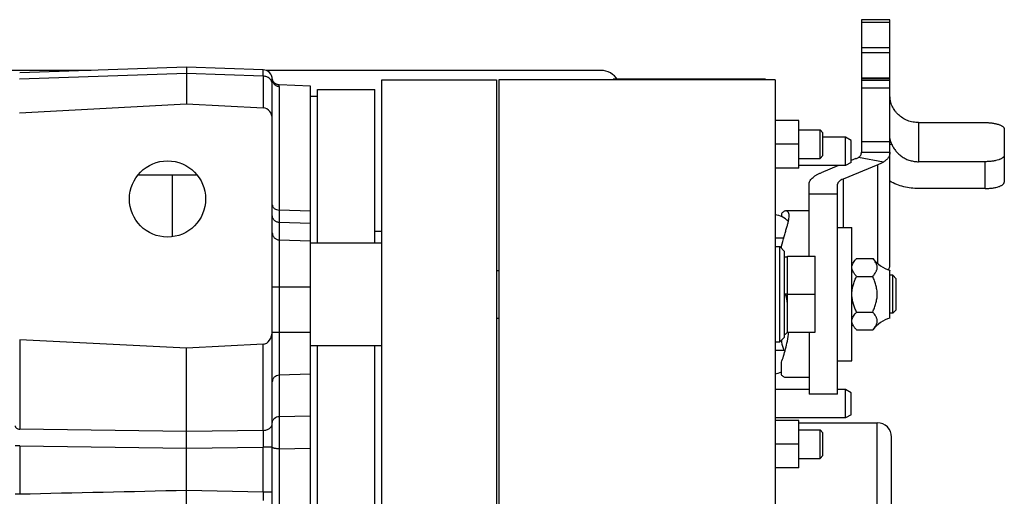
# Model space of a CAD drawing. Extents: x -920 to 1181, y 8 to 1306.
# Tile 11 of 19: x -198 to 9, y 1206 to 1306. Entities that reach past the tile are written whole.
import ezdxf

# ---------------------------------------------------------------- set-up
doc = ezdxf.new("R2010")
doc.units = 0
doc.header["$LTSCALE"] = 65.395
doc.layers.get('0').update_dxf_attribs({"linetype": 'CONTINUOUS'})

msp = doc.modelspace()

# ---------------------------------------------------------------- linework, layer by layer
at = {"color": 6, "linetype": 'CONTINUOUS'}
for p, q in [((-14.97, 1305.85), (-20.97, 1305.85)), ((-20.97, 1305.85), (-20.97, 1278.04)), ((-14.97, 1254.27), (-14.97, 1305.85)), ((-182.7, 1295.19), (-238.65, 1295.19)), ((-162.65, 1295.89), (-197.69, 1294.67)), ((-146.59, 1295.33), (-162.65, 1295.89)), ((-162.65, 1295.89), (-162.65, 1288.19)), ((-75.65, 1295.19), (-145.92, 1295.19)), ((-144.66, 1293.46), (-144.66, 1293.49)), ((-144.65, 1093.05), (-144.65, 1293.33)), ((-136.65, 1291.91), (-143.22, 1292.14)), ((-121.65, 1293.19), (-97.55, 1293.19)), ((-121.65, 1093.19), (-121.65, 1293.19)), ((-97.55, 1293.19), (-97.55, 1203.19)), ((-39.1, 1293.19), (-97.1, 1293.19)), ((-97.1, 1293.19), (-97.1, 1093.19)), ((-39.1, 1293.19), (-39.1, 1093.19)), ((-14.97, 1293.53), (-20.97, 1293.53)), ((-136.65, 1094.47), (-136.65, 1291.91)), ((-135.15, 1291.19), (-123.15, 1291.19)), ((-123.15, 1258.99), (-123.15, 1291.19)), ((-197.7, 1286.26), (-162.65, 1288.19)), ((-162.65, 1288.19), (-146.56, 1287.3)), ((-135.15, 1289.69), (-136.65, 1289.69)), ((-34.1, 1284.69), (-39.1, 1284.69)), ((-34.1, 1274.69), (-34.1, 1284.69)), ((-8.97, 1284.23), (5.03, 1284.23)), ((-34.1, 1282.69), (-29.65, 1282.69)), ((-29.65, 1282.69), (-29.05, 1282.09)), ((-29.65, 1276.69), (-29.65, 1282.69)), ((-29.05, 1277.29), (-29.05, 1282.09)), ((9.03, 1282.86), (9.03, 1271.75)), ((-34.1, 1279.69), (-39.1, 1279.69)), ((-24.3, 1281.19), (-29.05, 1281.19)), ((-23.1, 1280.5), (-24.3, 1281.19)), ((-24.3, 1275.19), (-24.3, 1281.19)), ((-23.1, 1275.88), (-23.1, 1280.5)), ((-20.97, 1278.04), (-14.97, 1278.04)), ((-34.1, 1276.69), (-29.65, 1276.69)), ((-29.65, 1276.69), (-29.05, 1277.29)), ((-23.1, 1275.88), (-24.3, 1275.19)), ((-22.14, 1276.66), (-23.1, 1276.27)), ((5.03, 1276.02), (-8.97, 1276.02)), ((-34.1, 1274.69), (-39.1, 1274.69)), ((-24.3, 1275.19), (-34.1, 1275.19)), ((-25.75, 1275.19), (-29.4, 1273.7)), ((-17.54, 1275.34), (-24.8, 1272.38)), ((-160.44, 1273.22), (-172.87, 1273.22)), ((-165.65, 1273.22), (-165.65, 1260.25)), ((-31.97, 1256.19), (-31.97, 1271.28)), ((-25.97, 1227.19), (-25.97, 1271.28)), ((5.03, 1270.39), (-8.97, 1270.39)), ((-25.97, 1269.19), (-31.97, 1269.19)), ((-31.97, 1265.69), (-36.82, 1265.69)), ((-25.97, 1262.19), (-22.97, 1262.19)), ((-22.97, 1234.19), (-22.97, 1262.19)), ((-136.65, 1258.99), (-121.65, 1258.99)), ((-39.1, 1258.19), (-38.1, 1258.19)), ((-37.1, 1257.19), (-38.1, 1258.19)), ((-38.1, 1238.19), (-38.1, 1258.19)), ((-37.1, 1239.19), (-37.1, 1257.19)), ((-36.5, 1255.99), (-37.1, 1255.99)), ((-36.5, 1256.19), (-30.7, 1256.19)), ((-30.7, 1240.19), (-30.7, 1256.19)), ((-21.97, 1255.69), (-18.57, 1255.69)), ((-97.55, 1253.19), (-97.1, 1253.19)), ((-14.97, 1243.19), (-14.97, 1253.19)), ((-21.97, 1251.94), (-18.57, 1251.94)), ((-14.4, 1252.19), (-14.97, 1252.19)), ((-14.4, 1252.19), (-13.65, 1251.44)), ((-14.4, 1244.19), (-14.4, 1252.19)), ((-13.65, 1244.94), (-13.65, 1251.44)), ((-22.8, 1249.71), (-22.97, 1249.64)), ((-36.5, 1248.19), (-30.7, 1248.19)), ((-14.4, 1244.19), (-13.65, 1244.94)), ((-97.55, 1243.19), (-97.1, 1243.19)), ((-21.97, 1244.44), (-18.57, 1244.44)), ((-14.4, 1244.19), (-14.97, 1244.19)), ((-21.97, 1240.68), (-18.57, 1240.68)), ((-162.65, 1236.89), (-197.69, 1238.62)), ((-37.1, 1239.19), (-38.1, 1238.19)), ((-36.5, 1240.19), (-30.7, 1240.19)), ((-31.97, 1240.19), (-31.97, 1227.19)), ((-146.59, 1237.68), (-162.65, 1236.89)), ((-162.65, 1149.49), (-162.65, 1236.89)), ((-136.65, 1237.39), (-121.65, 1237.39)), ((-123.15, 1148.99), (-123.15, 1237.39)), ((-39.1, 1238.19), (-38.1, 1238.19)), ((-25.97, 1234.19), (-22.97, 1234.19)), ((-31.97, 1230.69), (-36.82, 1230.69)), ((-31.97, 1228.19), (-39.1, 1228.19)), ((-24.3, 1228.19), (-25.97, 1228.19)), ((-23.1, 1227.5), (-24.3, 1228.19)), ((-24.3, 1222.19), (-24.3, 1228.19)), ((-25.97, 1227.19), (-31.97, 1227.19)), ((-23.1, 1222.88), (-23.1, 1227.5)), ((-24.3, 1222.19), (-39.1, 1222.19)), ((-23.1, 1222.88), (-24.3, 1222.19)), ((-34.1, 1221.69), (-39.1, 1221.69)), ((-34.1, 1211.69), (-34.1, 1221.69)), ((-34.1, 1221.19), (-17.65, 1221.19)), ((-34.1, 1219.69), (-29.65, 1219.69)), ((-29.65, 1219.69), (-29.05, 1219.09)), ((-29.65, 1213.69), (-29.65, 1219.69)), ((-29.05, 1214.29), (-29.05, 1219.09)), ((-34.1, 1216.69), (-39.1, 1216.69)), ((-34.1, 1213.69), (-29.65, 1213.69)), ((-29.65, 1213.69), (-29.05, 1214.29)), ((-34.1, 1211.69), (-39.1, 1211.69))]:
    msp.add_line(p, q, dxfattribs=at)
at = {"color": 9, "linetype": 'CONTINUOUS'}
for p, q in [((-14.97, 1305.24), (-20.97, 1305.24)), ((-20.97, 1299.97), (-14.97, 1299.97)), ((-20.97, 1298.93), (-14.97, 1298.93)), ((-162.65, 1294.55), (-197.7, 1293.33)), ((-146.56, 1293.99), (-162.65, 1294.55)), ((-146.56, 1293.99), (-146.56, 1287.3)), ((-14.97, 1293.41), (-20.97, 1293.41)), ((-20.97, 1293.14), (-14.97, 1293.14)), ((-143.21, 1291.83), (-143.21, 1265.87)), ((-14.97, 1291.46), (-20.97, 1291.46)), ((-8.97, 1284.23), (-8.97, 1276.02)), ((-20.97, 1280.28), (-14.97, 1280.28)), ((-14.59, 1279.7), (-14.97, 1279.57)), ((-16.35, 1275.94), (-21.6, 1276.93)), ((5.03, 1270.39), (5.03, 1276.02)), ((-17.54, 1254.6), (-17.54, 1275.34)), ((-24.8, 1272.38), (-24.8, 1262.19)), ((-136.65, 1265.66), (-143.21, 1265.87)), ((-136.65, 1263.04), (-143.21, 1263.26)), ((-143.21, 1263.26), (-143.21, 1222.52)), ((-143.21, 1259.6), (-136.65, 1259.37)), ((-136.65, 1249.69), (-144.65, 1249.69)), ((-197.69, 1238.62), (-197.69, 1219.86)), ((-144.65, 1240.19), (-136.65, 1240.19)), ((-146.59, 1219.58), (-146.59, 1237.68)), ((-136.65, 1231.38), (-143.21, 1231.17)), ((-143.21, 1222.52), (-136.65, 1222.65)), ((-162.65, 1219.35), (-197.69, 1219.86)), ((-17.65, 1165.19), (-17.65, 1221.19)), ((-146.59, 1219.58), (-162.65, 1219.35)), ((-14.65, 1170.3), (-14.65, 1218.19)), ((-197.69, 1216.33), (-198.65, 1216.33)), ((-197.69, 1216.33), (-162.65, 1215.82)), ((-197.69, 1216.33), (-197.69, 1206.24)), ((-162.65, 1215.82), (-146.59, 1216.05)), ((-144.65, 1216.05), (-146.59, 1216.05)), ((-146.59, 1206.67), (-146.59, 1216.05)), ((-143.21, 1215.72), (-136.65, 1215.84)), ((-143.21, 1215.72), (-143.21, 1170.66)), ((-198.65, 1206.24), (-197.69, 1206.24)), ((-162.65, 1207.02), (-146.59, 1206.67)), ((-146.59, 1206.67), (-144.65, 1206.67))]:
    msp.add_line(p, q, dxfattribs=at)
at = {"color": 2, "linetype": 'CONTINUOUS'}
for p, q in [((-73.1, 1293.39), (-41.1, 1293.39)), ((-135.15, 1258.99), (-135.15, 1291.19)), ((-37.77, 1265.1), (-37.77, 1264.5)), ((-123.15, 1261.42), (-121.65, 1261.42)), ((-37.31, 1259.93), (-39.1, 1259.93)), ((-37.77, 1257.85), (-37.77, 1258.27)), ((-36.5, 1240.19), (-36.5, 1256.19)), ((-36.5, 1248.19), (-37.1, 1248.19)), ((-37.77, 1238.52), (-37.77, 1238.11)), ((-135.15, 1148.99), (-135.15, 1237.39)), ((-39.1, 1236.44), (-36.95, 1236.44)), ((-37.77, 1231.27), (-37.77, 1233.88))]:
    msp.add_line(p, q, dxfattribs=at)
at = {"color": 6, "linetype": 'CONTINUOUS'}
for points in [[(-144.63, 1293.32), (-144.64, 1293.36), (-144.65, 1293.41), (-144.66, 1293.46)], [(-143.22, 1292.14), (-143.25, 1292.14), (-143.3, 1292.14), (-143.35, 1292.15), (-143.39, 1292.15), (-143.44, 1292.16), (-143.49, 1292.17), (-143.53, 1292.18), (-143.58, 1292.2), (-143.63, 1292.21), (-143.67, 1292.22), (-143.72, 1292.24), (-143.76, 1292.26), (-143.8, 1292.28), (-143.85, 1292.3), (-143.89, 1292.32), (-143.93, 1292.35), (-143.97, 1292.37), (-144.01, 1292.4), (-144.05, 1292.42), (-144.09, 1292.45), (-144.12, 1292.48), (-144.16, 1292.51), (-144.2, 1292.54), (-144.23, 1292.58), (-144.26, 1292.61), (-144.29, 1292.65), (-144.33, 1292.68), (-144.36, 1292.72), (-144.38, 1292.76), (-144.41, 1292.8), (-144.44, 1292.84), (-144.46, 1292.88), (-144.49, 1292.92), (-144.51, 1292.96), (-144.53, 1293), (-144.55, 1293.05), (-144.57, 1293.09), (-144.58, 1293.14), (-144.6, 1293.18), (-144.61, 1293.23), (-144.62, 1293.27), (-144.63, 1293.32)]]:
    msp.add_lwpolyline(points, dxfattribs=at)
msp.add_circle((-166.65, 1268.19), 8, dxfattribs=at)
for centre, radius, start, end in [((-146.65, 1293.33), 2, 0, 88), ((-75.65, 1291.19), 4, 30.0023, 90), ((-39.81, 1259.93), 5, 45.4803, 81.9385), ((-12.97, 1259.9), 7, 216.9048, 253.4203), ((-39.81, 1243.91), 5, 52.5646, 57.2981), ((-12.97, 1236.48), 7, 106.5797, 143.0952), ((-39.81, 1243.91), 5, 302.7019, 311.841), ((-39.81, 1236.44), 5, 278.0615, 294.03), ((-17.65, 1218.19), 3, 0, 90)]:
    msp.add_arc(centre, radius, start, end, dxfattribs=at)
at = {"color": 2, "linetype": 'CONTINUOUS'}
for centre, radius, start, end in [((-113.65, 1262.64), 78.17, 349.1773, 349.3491), ((83.22, 1270.88), 125.35, 195.155, 195.947)]:
    msp.add_arc(centre, radius, start, end, dxfattribs=at)
at = {"color": 9, "linetype": 'CONTINUOUS'}
msp.add_arc((-144.58, 1216.06), 0.0786, 180.0276, 188.0617, dxfattribs=at)
at = {"color": 6, "linetype": 'CONTINUOUS'}
for centre, major_axis, ratio, start_param, end_param in [((-146.65, 1285), (0, 2.31), 0.866482, -1.570796, -0.047655), ((-146.65, 1240.51), (0, 2.83), 0.707107, -3.106686, -1.570796)]:
    msp.add_ellipse(centre, major_axis=major_axis, ratio=ratio, start_param=start_param, end_param=end_param, dxfattribs=at)
at = {"color": 9, "linetype": 'CONTINUOUS'}
for points, knots in [([(-146.56, 1293.99), (-146.56, 1294.09), (-146.56, 1294.29), (-146.56, 1294.56), (-146.57, 1294.76), (-146.57, 1294.89), (-146.57, 1294.98), (-146.57, 1295.06), (-146.57, 1295.13), (-146.57, 1295.19), (-146.58, 1295.24), (-146.58, 1295.27), (-146.58, 1295.29), (-146.58, 1295.31), (-146.58, 1295.31), (-146.58, 1295.32), (-146.58, 1295.33), (-146.58, 1295.33), (-146.59, 1295.33)], [0, 0, 0, 0, 0.230024, 0.43141, 0.603303, 0.677956, 0.744974, 0.804286, 0.855829, 0.899551, 0.935408, 0.963366, 0.974377, 0.983407, 0.990458, 0.995538, 0.998672, 1, 1, 1, 1]), ([(-144.65, 1292.26), (-144.65, 1292.37), (-144.68, 1292.59), (-144.79, 1292.91), (-144.96, 1293.21), (-145.2, 1293.47), (-145.49, 1293.68), (-145.82, 1293.85), (-146.18, 1293.96), (-146.43, 1293.99), (-146.56, 1293.99)], [0, 0, 0, 0, 0.11634, 0.234025, 0.35417, 0.477483, 0.604182, 0.734005, 0.866272, 1, 1, 1, 1]), ([(-144.65, 1293.33), (-144.65, 1293.23), (-144.64, 1293.04), (-144.55, 1292.77), (-144.42, 1292.51), (-144.24, 1292.28), (-144.02, 1292.1), (-143.77, 1291.95), (-143.49, 1291.86), (-143.3, 1291.84), (-143.21, 1291.83)], [0, 0, 0, 0, 0.124816, 0.249659, 0.374553, 0.499514, 0.624549, 0.749652, 0.87481, 1, 1, 1, 1]), ([(-143.21, 1291.83), (-143.21, 1291.86), (-143.21, 1291.9), (-143.21, 1291.96), (-143.21, 1292.02), (-143.21, 1292.06), (-143.22, 1292.09), (-143.22, 1292.11), (-143.22, 1292.12), (-143.22, 1292.13), (-143.22, 1292.13), (-143.22, 1292.14), (-143.22, 1292.14), (-143.22, 1292.14)], [0, 0, 0, 0, 0.233779, 0.436611, 0.608463, 0.749251, 0.858862, 0.901954, 0.937229, 0.964679, 0.984296, 0.996073, 1, 1, 1, 1]), ([(-144.65, 1266.97), (-144.65, 1266.9), (-144.64, 1266.76), (-144.55, 1266.55), (-144.42, 1266.37), (-144.17, 1266.14), (-143.76, 1265.94), (-143.4, 1265.88), (-143.21, 1265.87)], [0, 0, 0, 0, 0.106196, 0.215557, 0.33056, 0.452585, 0.716669, 1, 1, 1, 1]), ([(-143.21, 1263.26), (-143.3, 1263.26), (-143.49, 1263.29), (-143.77, 1263.38), (-144.02, 1263.52), (-144.24, 1263.71), (-144.42, 1263.93), (-144.55, 1264.19), (-144.64, 1264.47), (-144.65, 1264.66), (-144.65, 1264.75)], [0, 0, 0, 0, 0.125235, 0.25043, 0.375558, 0.5006, 0.625552, 0.750421, 0.875228, 1, 1, 1, 1]), ([(-144.65, 1261.09), (-144.65, 1261), (-144.64, 1260.81), (-144.55, 1260.53), (-144.42, 1260.27), (-144.24, 1260.05), (-144.02, 1259.86), (-143.77, 1259.72), (-143.49, 1259.63), (-143.3, 1259.6), (-143.21, 1259.6)], [0, 0, 0, 0, 0.124771, 0.249577, 0.374446, 0.499398, 0.624441, 0.749569, 0.874764, 1, 1, 1, 1]), ([(-143.21, 1231.17), (-143.4, 1231.17), (-143.77, 1231.09), (-144.18, 1230.84), (-144.42, 1230.56), (-144.55, 1230.33), (-144.64, 1230.08), (-144.65, 1229.9), (-144.65, 1229.81)], [0, 0, 0, 0, 0.260574, 0.514526, 0.638612, 0.760509, 0.880715, 1, 1, 1, 1]), ([(-144.65, 1221.16), (-144.65, 1221.25), (-144.64, 1221.42), (-144.55, 1221.68), (-144.42, 1221.91), (-144.18, 1222.18), (-143.77, 1222.44), (-143.4, 1222.52), (-143.21, 1222.52)], [0, 0, 0, 0, 0.119285, 0.23949, 0.361387, 0.485471, 0.739425, 1, 1, 1, 1]), ([(-143.21, 1222.52), (-143.21, 1222.35), (-143.21, 1221.96), (-143.22, 1221.03), (-143.22, 1219.61), (-143.22, 1217.73), (-143.21, 1216.4), (-143.21, 1215.72)], [0, 0, 0, 0, 0.074853, 0.17071, 0.413787, 0.701249, 1, 1, 1, 1]), ([(-198.65, 1220.57), (-198.65, 1220.52), (-198.64, 1220.43), (-198.59, 1220.3), (-198.5, 1220.18), (-198.33, 1220.03), (-198.05, 1219.9), (-197.81, 1219.86), (-197.69, 1219.86)], [0, 0, 0, 0, 0.097027, 0.202876, 0.319393, 0.446822, 0.723383, 1, 1, 1, 1]), ([(-146.59, 1219.58), (-146.34, 1219.59), (-145.98, 1219.65), (-145.52, 1219.82), (-145.22, 1220), (-144.97, 1220.22), (-144.78, 1220.47), (-144.68, 1220.74), (-144.65, 1220.91), (-144.65, 1221)], [0, 0, 0, 0, 0.276346, 0.417423, 0.553615, 0.68092, 0.797322, 0.903068, 1, 1, 1, 1]), ([(-146.59, 1219.58), (-146.58, 1219.04), (-146.58, 1217.87), (-146.58, 1216.69), (-146.59, 1216.05)], [0, 0, 0, 0, 0.458767, 1, 1, 1, 1]), ([(-144.65, 1216.03), (-144.65, 1216.03), (-144.65, 1216.04), (-144.65, 1216.05), (-144.65, 1216.05)], [0, 0, 0, 0, 0.257519, 1, 1, 1, 1]), ([(-143.21, 1215.72), (-143.38, 1215.72), (-143.64, 1215.73), (-143.96, 1215.77), (-144.17, 1215.81), (-144.35, 1215.85), (-144.47, 1215.9), (-144.55, 1215.94), (-144.61, 1215.97), (-144.64, 1216.01), (-144.65, 1216.03)], [0, 0, 0, 0, 0.348546, 0.507976, 0.651052, 0.773762, 0.873113, 0.913563, 0.947897, 1, 1, 1, 1]), ([(-146.59, 1206.67), (-146.58, 1206.48), (-146.57, 1206.13), (-146.57, 1205.63), (-146.57, 1205.21), (-146.58, 1204.97), (-146.59, 1204.86)], [0, 0, 0, 0, 0.307763, 0.591244, 0.828173, 1, 1, 1, 1])]:
    msp.add_open_spline(points, degree=3, knots=knots, dxfattribs=at)
at = {"color": 6, "linetype": 'CONTINUOUS'}
for points, knots in [([(-8.97, 1284.23), (-9.36, 1284.23), (-9.95, 1284.29), (-10.71, 1284.47), (-11.45, 1284.71), (-12.32, 1285.15), (-13.08, 1285.74), (-13.61, 1286.29), (-14.08, 1286.88), (-14.55, 1287.69), (-14.89, 1288.76), (-14.97, 1289.5), (-14.97, 1289.87)], [0, 0, 0, 0, 0.128745, 0.193009, 0.257066, 0.384198, 0.509947, 0.572328, 0.634334, 0.757151, 0.878874, 1, 1, 1, 1]), ([(5.03, 1284.23), (5.29, 1284.23), (5.8, 1284.22), (6.55, 1284.14), (7.23, 1284.02), (7.75, 1283.87), (8.12, 1283.74), (8.35, 1283.63), (8.55, 1283.52), (8.72, 1283.4), (8.86, 1283.27), (8.96, 1283.14), (9.02, 1283), (9.03, 1282.91), (9.03, 1282.86)], [0, 0, 0, 0, 0.174633, 0.343361, 0.500594, 0.641403, 0.704421, 0.762014, 0.813981, 0.860304, 0.901221, 0.937325, 0.969701, 1, 1, 1, 1]), ([(-14.59, 1279.7), (-14.64, 1279.81), (-14.71, 1280), (-14.8, 1280.27), (-14.86, 1280.46), (-14.89, 1280.58), (-14.91, 1280.66), (-14.93, 1280.72), (-14.94, 1280.77), (-14.95, 1280.81), (-14.96, 1280.84), (-14.96, 1280.86), (-14.96, 1280.87), (-14.97, 1280.88), (-14.97, 1280.89), (-14.97, 1280.89), (-14.97, 1280.89), (-14.97, 1280.9), (-14.97, 1280.9)], [0, 0, 0, 0, 0.273812, 0.501247, 0.67762, 0.74775, 0.807046, 0.85653, 0.897214, 0.93014, 0.956112, 0.975678, 0.983181, 0.989227, 0.993872, 0.997171, 0.999187, 1, 1, 1, 1]), ([(-14.59, 1279.7), (-14.49, 1279.43), (-14.23, 1278.91), (-13.73, 1278.19), (-13.11, 1277.56), (-12.41, 1277.01), (-11.62, 1276.58), (-10.77, 1276.26), (-9.88, 1276.07), (-9.27, 1276.02), (-8.97, 1276.02)], [0, 0, 0, 0, 0.121455, 0.243917, 0.367516, 0.492278, 0.618121, 0.744868, 0.872264, 1, 1, 1, 1]), ([(-21.6, 1276.93), (-21.5, 1276.99), (-21.32, 1277.13), (-21.11, 1277.39), (-20.99, 1277.7), (-20.97, 1277.92), (-20.97, 1278.04)], [0, 0, 0, 0, 0.25951, 0.502202, 0.743865, 1, 1, 1, 1]), ([(-14.97, 1278.04), (-14.97, 1277.94), (-14.98, 1277.73), (-15.05, 1277.44), (-15.16, 1277.15), (-15.37, 1276.78), (-15.76, 1276.34), (-16.14, 1276.07), (-16.35, 1275.94)], [0, 0, 0, 0, 0.116504, 0.231387, 0.346828, 0.465007, 0.716895, 1, 1, 1, 1]), ([(-22.14, 1276.66), (-22.04, 1276.7), (-21.86, 1276.78), (-21.68, 1276.88), (-21.6, 1276.93)], [0, 0, 0, 0, 0.524708, 1, 1, 1, 1]), ([(-16.35, 1275.94), (-16.53, 1275.82), (-16.92, 1275.61), (-17.33, 1275.43), (-17.54, 1275.34)], [0, 0, 0, 0, 0.475292, 1, 1, 1, 1]), ([(9.03, 1277.39), (9.03, 1277.35), (9.02, 1277.25), (8.96, 1277.12), (8.86, 1276.99), (8.72, 1276.86), (8.55, 1276.74), (8.35, 1276.62), (8.12, 1276.52), (7.75, 1276.38), (7.23, 1276.24), (6.55, 1276.12), (5.8, 1276.04), (5.29, 1276.02), (5.03, 1276.02)], [0, 0, 0, 0, 0.030299, 0.062675, 0.098779, 0.139696, 0.186019, 0.237986, 0.295579, 0.358597, 0.499406, 0.656639, 0.825367, 1, 1, 1, 1]), ([(-31.97, 1271.28), (-31.97, 1271.39), (-31.94, 1271.62), (-31.81, 1271.95), (-31.59, 1272.28), (-31.3, 1272.59), (-30.93, 1272.89), (-30.48, 1273.18), (-29.97, 1273.46), (-29.59, 1273.62), (-29.4, 1273.7)], [0, 0, 0, 0, 0.088906, 0.182686, 0.28539, 0.399895, 0.527984, 0.670581, 0.827978, 1, 1, 1, 1]), ([(-24.8, 1272.38), (-24.97, 1272.31), (-25.21, 1272.2), (-25.5, 1272.01), (-25.67, 1271.88), (-25.8, 1271.73), (-25.9, 1271.59), (-25.96, 1271.44), (-25.97, 1271.33), (-25.97, 1271.28)], [0, 0, 0, 0, 0.32927, 0.471899, 0.600017, 0.714547, 0.817273, 0.911074, 1, 1, 1, 1]), ([(-8.97, 1270.39), (-9.49, 1270.39), (-10.54, 1270.45), (-12.08, 1270.74), (-13.57, 1271.21), (-14.52, 1271.65), (-14.97, 1271.9)], [0, 0, 0, 0, 0.251197, 0.501896, 0.751632, 1, 1, 1, 1]), ([(5.03, 1270.39), (5.29, 1270.39), (5.8, 1270.4), (6.55, 1270.48), (7.23, 1270.6), (7.75, 1270.74), (8.12, 1270.88), (8.35, 1270.99), (8.55, 1271.1), (8.72, 1271.22), (8.86, 1271.35), (8.96, 1271.48), (9.02, 1271.61), (9.03, 1271.71), (9.03, 1271.75)], [0, 0, 0, 0, 0.174633, 0.343361, 0.500594, 0.641403, 0.704421, 0.762014, 0.813981, 0.860304, 0.901221, 0.937325, 0.969701, 1, 1, 1, 1]), ([(-143.21, 1265.87), (-143.21, 1265.54), (-143.21, 1264.94), (-143.21, 1264.24), (-143.21, 1263.8), (-143.21, 1263.56), (-143.21, 1263.39), (-143.21, 1263.29), (-143.21, 1263.26)], [0, 0, 0, 0, 0.387048, 0.687724, 0.803033, 0.893897, 0.9597, 1, 1, 1, 1]), ([(-18.57, 1251.94), (-18.46, 1252.09), (-18.23, 1252.39), (-17.98, 1252.77), (-17.82, 1253.09), (-17.72, 1253.33), (-17.66, 1253.57), (-17.64, 1253.82), (-17.66, 1254.06), (-17.72, 1254.31), (-17.82, 1254.54), (-17.98, 1254.86), (-18.23, 1255.25), (-18.46, 1255.54), (-18.57, 1255.69)], [0, 0, 0, 0, 0.133012, 0.262178, 0.324283, 0.384407, 0.442746, 0.500001, 0.557255, 0.615594, 0.675717, 0.737823, 0.866988, 1, 1, 1, 1]), ([(-15.33, 1253.31), (-15.27, 1253.38), (-15.17, 1253.54), (-15.06, 1253.78), (-14.99, 1254.02), (-14.97, 1254.19), (-14.97, 1254.27)], [0, 0, 0, 0, 0.272599, 0.52644, 0.766773, 1, 1, 1, 1]), ([(-18.57, 1244.44), (-18.46, 1244.74), (-18.23, 1245.35), (-17.93, 1246.27), (-17.74, 1247.06), (-17.66, 1247.7), (-17.64, 1248.19), (-17.66, 1248.67), (-17.74, 1249.32), (-17.93, 1250.11), (-18.23, 1251.03), (-18.46, 1251.64), (-18.57, 1251.94)], [0, 0, 0, 0, 0.125026, 0.250035, 0.374998, 0.437501, 0.500001, 0.562501, 0.625003, 0.749965, 0.874974, 1, 1, 1, 1]), ([(-18.57, 1240.68), (-18.46, 1240.83), (-18.23, 1241.13), (-17.98, 1241.52), (-17.82, 1241.83), (-17.72, 1242.07), (-17.66, 1242.31), (-17.64, 1242.56), (-17.66, 1242.8), (-17.72, 1243.05), (-17.82, 1243.29), (-17.98, 1243.6), (-18.23, 1243.99), (-18.46, 1244.29), (-18.57, 1244.44)], [0, 0, 0, 0, 0.133012, 0.262178, 0.324283, 0.384407, 0.442746, 0.500001, 0.557255, 0.615594, 0.675717, 0.737823, 0.866988, 1, 1, 1, 1])]:
    msp.add_open_spline(points, degree=3, knots=knots, dxfattribs=at)
at = {"color": 2, "linetype": 'CONTINUOUS'}
for points, knots in [([(-36.82, 1265.69), (-36.9, 1265.69), (-37.06, 1265.66), (-37.3, 1265.54), (-37.54, 1265.35), (-37.69, 1265.19), (-37.77, 1265.1)], [0, 0, 0, 0, 0.196768, 0.423209, 0.688998, 1, 1, 1, 1]), ([(-36.14, 1264.63), (-36.14, 1264.72), (-36.15, 1264.87), (-36.19, 1265.09), (-36.25, 1265.27), (-36.33, 1265.42), (-36.43, 1265.54), (-36.55, 1265.63), (-36.68, 1265.68), (-36.78, 1265.69), (-36.82, 1265.69)], [0, 0, 0, 0, 0.176604, 0.332295, 0.469512, 0.591244, 0.700968, 0.80267, 0.900798, 1, 1, 1, 1]), ([(-37.77, 1258.27), (-37.59, 1258.95), (-37.31, 1259.93), (-36.94, 1261.19), (-36.69, 1262.04), (-36.47, 1262.8), (-36.3, 1263.49), (-36.18, 1264.09), (-36.14, 1264.46), (-36.14, 1264.63)], [0, 0, 0, 0, 0.320659, 0.465987, 0.599977, 0.721517, 0.829385, 0.922413, 1, 1, 1, 1]), ([(-22.97, 1253.95), (-22.96, 1254.11), (-22.88, 1254.42), (-22.66, 1254.87), (-22.41, 1255.22), (-22.17, 1255.49), (-22.04, 1255.63), (-21.97, 1255.69)], [0, 0, 0, 0, 0.226801, 0.467333, 0.725356, 0.86077, 1, 1, 1, 1]), ([(-21.97, 1251.94), (-22.04, 1252.01), (-22.17, 1252.14), (-22.35, 1252.35), (-22.51, 1252.57), (-22.7, 1252.85), (-22.85, 1253.15), (-22.94, 1253.45), (-22.96, 1253.61), (-22.97, 1253.68)], [0, 0, 0, 0, 0.139129, 0.274475, 0.40565, 0.532482, 0.772865, 0.887639, 1, 1, 1, 1]), ([(-22.97, 1248.46), (-22.96, 1248.76), (-22.89, 1249.37), (-22.67, 1250.26), (-22.41, 1250.97), (-22.17, 1251.53), (-22.04, 1251.81), (-21.97, 1251.94)], [0, 0, 0, 0, 0.249924, 0.499889, 0.749905, 0.874951, 1, 1, 1, 1]), ([(-36.5, 1246.35), (-36.53, 1246.5), (-36.63, 1247.11), (-36.74, 1247.73), (-36.82, 1248.19)], [0, 0, 0, 0, 0.249408, 1, 1, 1, 1]), ([(-21.97, 1244.44), (-22.04, 1244.57), (-22.17, 1244.85), (-22.35, 1245.27), (-22.52, 1245.69), (-22.8, 1246.56), (-22.95, 1247.31), (-22.97, 1247.92)], [0, 0, 0, 0, 0.125165, 0.250327, 0.375488, 0.500648, 1, 1, 1, 1]), ([(-22.97, 1242.69), (-22.96, 1242.85), (-22.88, 1243.16), (-22.66, 1243.61), (-22.41, 1243.96), (-22.17, 1244.23), (-22.04, 1244.37), (-21.97, 1244.44)], [0, 0, 0, 0, 0.226801, 0.467333, 0.725356, 0.86077, 1, 1, 1, 1]), ([(-21.97, 1240.68), (-22.04, 1240.75), (-22.17, 1240.89), (-22.35, 1241.09), (-22.51, 1241.31), (-22.7, 1241.59), (-22.85, 1241.89), (-22.94, 1242.19), (-22.96, 1242.35), (-22.97, 1242.43)], [0, 0, 0, 0, 0.139129, 0.274475, 0.40565, 0.532482, 0.772865, 0.887639, 1, 1, 1, 1]), ([(-37.77, 1233.88), (-37.6, 1234.31), (-37.28, 1235.24), (-36.86, 1236.73), (-36.49, 1238.4), (-36.31, 1239.58), (-36.25, 1240.19)], [0, 0, 0, 0, 0.212817, 0.452314, 0.715731, 1, 1, 1, 1]), ([(-36.82, 1230.69), (-36.9, 1230.69), (-37.06, 1230.72), (-37.3, 1230.84), (-37.54, 1231.02), (-37.69, 1231.18), (-37.77, 1231.27)], [0, 0, 0, 0, 0.196768, 0.423209, 0.688998, 1, 1, 1, 1])]:
    msp.add_open_spline(points, degree=3, knots=knots, dxfattribs=at)
at = {"color": 9, "linetype": 'CONTINUOUS'}
msp.add_open_spline([(-197.69, 1206.24), (-186.01, 1206.51), (-174.33, 1206.77), (-162.65, 1207.02)], degree=3, dxfattribs=at)

doc.saveas('drawing.dxf')
